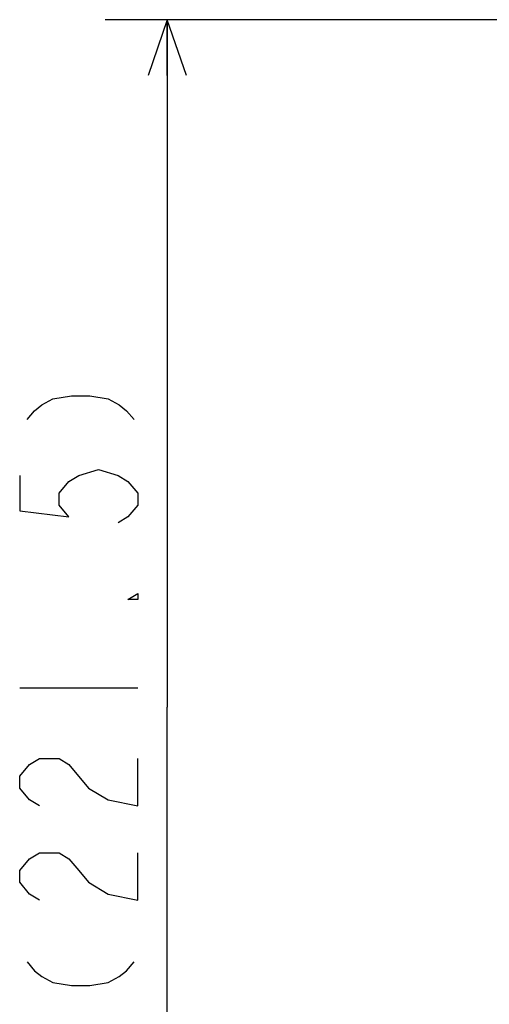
# Model space of a CAD drawing. Extents: x 0 to 594, y 0 to 420.
# Tile 39 of 67: x 434 to 449, y 205 to 236. Entities that reach past the tile are written whole.
import ezdxf

# ---------------------------------------------------------------- set-up
doc = ezdxf.new("R2010")
doc.units = 0
doc.header["$LTSCALE"] = 32.67
doc.layers.get('0').update_dxf_attribs({"linetype": 'CONTINUOUS'})
doc.layers.add('DRIV_DIM', color=7, linetype='CONTINUOUS')
doc.styles.get("Standard").update_dxf_attribs({"font": 'txt', "width": 0.8})
doc.dimstyles.new('DIMSTYLE_1', dxfattribs={"dimtxt": 3.8, "dimasz": 1.8, "dimexe": 0.18, "dimexo": 0.0625, "dimgap": 0.09, "dimtad": 1, "dimdec": 3, "dimlfac": 5, "dimtxsty": 'STANDARD', "dimblk": 'OPEN', "dimblk1": 'OPEN', "dimblk2": 'OPEN', "dimcen": 0.09, "dimazin": 3, "dimtp": 0.001, "dimtm": 0.001, "dimtfac": 1, "dimtdec": 3, "dimtofl": 0, "dimtmove": 0, "dimatfit": 3, "dimtolj": 1})

# ---------------------------------------------------------------- blocks, each defined once
blk = doc.blocks.new('_OPEN')
at = {"color": 0, "linetype": 'BYBLOCK'}
for p, q in [((0, 0), (-1, 0.342)), ((-1, -0.342), (0, 0)), ((-1, 0), (0, 0))]:
    blk.add_line(p, q, dxfattribs=at)
blk = doc.blocks.new('*D24')
at = {"layer": 'DRIV_DIM', "color": 2, "linetype": 'CONTINUOUS'}
for p, q in [((451.824, 236.346), (436.802, 236.346)), ((438.802, 236.346), (438.802, 214.196)), ((438.802, 192.046), (438.802, 214.196)), ((455.472, 192.046), (436.802, 192.046))]:
    blk.add_line(p, q, dxfattribs=at)
at = {"layer": 'DRIV_DIM', "color": 2, "linetype": 'CONTINUOUS', "xscale": 1.8, "yscale": 1.8, "zscale": 1.8}
for p, rotation in [((438.802, 236.346), 90), ((438.802, 192.046), 270)]:
    blk.add_blockref('_OPEN', p, dxfattribs=dict(at, rotation=rotation))

msp = doc.modelspace()

# ---------------------------------------------------------------- linework, layer by layer
at = {"layer": 'DRIV_DIM', "color": 2, "linetype": 'CONTINUOUS'}
msp.add_line((434.05241, 214.81601), (437.85243, 214.81601), dxfattribs=at)
for points in [[(434.28992, 223.461), (434.52742, 223.746), (434.76493, 223.93601), (435.12117, 224.12601), (435.71492, 224.22101), (436.30866, 224.22101), (436.90241, 224.12601), (437.25865, 223.93601), (437.49615, 223.746), (437.73366, 223.461)], [(434.05241, 221.656), (434.05241, 220.516), (435.63574, 220.32601), (435.31909, 220.70601), (435.31909, 221.086), (435.63574, 221.46601), (435.95242, 221.656), (436.58576, 221.84601), (437.21909, 221.656), (437.53574, 221.46601), (437.85243, 221.086), (437.85243, 220.70601), (437.53574, 220.32601), (437.21909, 220.13601)], [(437.85243, 217.856), (437.85243, 217.666), (437.53574, 217.666), (437.85243, 217.856)], [(434.68575, 211.01601), (434.3691, 211.206), (434.05241, 211.58601), (434.05241, 211.96601), (434.3691, 212.346), (434.68575, 212.53601), (435.31909, 212.53601), (435.63574, 212.346)], [(435.63574, 212.346), (436.26907, 211.58601), (436.90241, 211.206), (437.85243, 211.01601), (437.85243, 212.53601)], [(434.68575, 207.976), (434.3691, 208.16601), (434.05241, 208.546), (434.05241, 208.926), (434.3691, 209.30601), (434.68575, 209.496), (435.31909, 209.496), (435.63574, 209.30601), (435.95242, 208.926), (436.26907, 208.546), (436.90241, 208.16601), (437.85243, 207.976), (437.85243, 209.496)], [(434.28992, 205.981), (434.52742, 205.696), (434.76493, 205.50601), (435.12117, 205.31601), (435.71492, 205.22101), (436.30866, 205.22101), (436.90241, 205.31601), (437.25865, 205.50601), (437.49615, 205.696), (437.73366, 205.981)]]:
    msp.add_lwpolyline(points, dxfattribs=at)

# ---------------------------------------------------------------- dimensions: what is measured, and where the dimension line sits
dim = msp.add_linear_dim(base=(438.80242, 236.3464), p1=(455.4725, 192.0464), p2=(451.82401, 236.3464), angle=90, text='｡ﾊ<>｡ﾋ', dimstyle='DIMSTYLE_1', dxfattribs=at)
dim.commit()
dim.dimension.update_dxf_attribs({"geometry": '*D24', "text_midpoint": (437.85242, 204.17601), "dimtype": 160})

doc.saveas('drawing.dxf')
